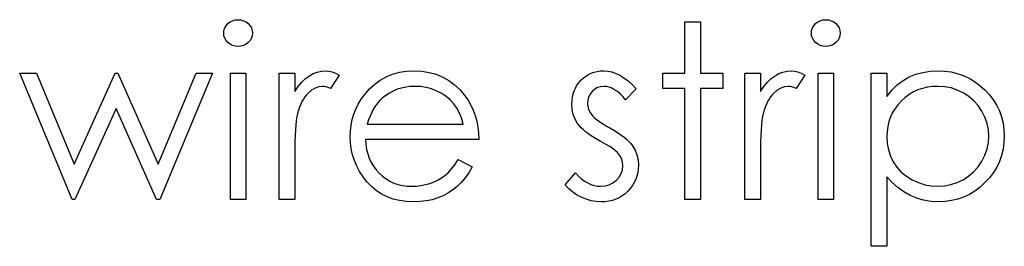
# Model space of a CAD drawing. Header units: inches. Extents: x 0.1 to 87.3, y 0.1 to 33.9.
# Tile 152 of 161: x 35.791 to 36.325, y 24.607 to 24.73. Entities that reach past the tile are written whole.
import ezdxf

# ---------------------------------------------------------------- set-up
doc = ezdxf.new("R2010")
doc.units = ezdxf.units.IN
doc.header["$MEASUREMENT"] = 0

msp = doc.modelspace()

# ---------------------------------------------------------------- linework, layer by layer
at = {"color": 7, "linetype": 'Continuous', "flags": 128}
for points in [[(35.909825, 24.730085), (35.911384, 24.729953), (35.91283, 24.729559), (35.914163, 24.728883), (35.915365, 24.727962), (35.916379, 24.726854), (35.917093, 24.725615), (35.917525, 24.724282), (35.917675, 24.722835), (35.917675, 24.722835), (35.917525, 24.721427), (35.917093, 24.720112), (35.916379, 24.718892), (35.915365, 24.717784), (35.914163, 24.716863), (35.91283, 24.716187), (35.911384, 24.715793), (35.909825, 24.715661), (35.909825, 24.715661), (35.908285, 24.715793), (35.906877, 24.716187), (35.905543, 24.716863), (35.904341, 24.717784), (35.903346, 24.718892), (35.902632, 24.720112), (35.9022, 24.721427), (35.90205, 24.722835), (35.90205, 24.722835), (35.9022, 24.724282), (35.902632, 24.725615), (35.903346, 24.726854), (35.904341, 24.727962), (35.905543, 24.728883), (35.906877, 24.729559), (35.908285, 24.729953), (35.909825, 24.730085)], [(36.228332, 24.730085), (36.229894, 24.729953), (36.23134, 24.729559), (36.232673, 24.728883), (36.233875, 24.727962), (36.234889, 24.726854), (36.235603, 24.725615), (36.236035, 24.724282), (36.236185, 24.722835), (36.236185, 24.722835), (36.236035, 24.721427), (36.235603, 24.720112), (36.234889, 24.718892), (36.233875, 24.717784), (36.232673, 24.716863), (36.23134, 24.716187), (36.229894, 24.715793), (36.228335, 24.715661), (36.228335, 24.715661), (36.226795, 24.715793), (36.225386, 24.716187), (36.224053, 24.716863), (36.222851, 24.717784), (36.221856, 24.718892), (36.221142, 24.720112), (36.22071, 24.721427), (36.22056, 24.722835), (36.22056, 24.722835), (36.22071, 24.724282), (36.221142, 24.725615), (36.221856, 24.726854), (36.222851, 24.727962), (36.224053, 24.728883), (36.225386, 24.729559), (36.226795, 24.729953), (36.228335, 24.730085)], [(36.152047, 24.728883), (36.160464, 24.728883), (36.160464, 24.728883), (36.160464, 24.701238), (36.160464, 24.701238), (36.172483, 24.701238), (36.172483, 24.701238), (36.172483, 24.692825), (36.172483, 24.692825), (36.160464, 24.692825), (36.160464, 24.692825), (36.160464, 24.632729), (36.160464, 24.632729), (36.15205, 24.632729), (36.15205, 24.632729), (36.15205, 24.692825), (36.15205, 24.692825), (36.140031, 24.692825), (36.140031, 24.692825), (36.140031, 24.701238), (36.140031, 24.701238), (36.15205, 24.701238), (36.15205, 24.701238), (36.15205, 24.728883)], [(35.791473, 24.701238), (35.800506, 24.701238), (35.800506, 24.701238), (35.82092, 24.65196), (35.82092, 24.65196), (35.843287, 24.701238), (35.843287, 24.701238), (35.844715, 24.701238), (35.844715, 24.701238), (35.866593, 24.65196), (35.866593, 24.65196), (35.887195, 24.701238), (35.887195, 24.701238), (35.896041, 24.701238), (35.896041, 24.701238), (35.867401, 24.632729), (35.867401, 24.632729), (35.865654, 24.632729), (35.865654, 24.632729), (35.843757, 24.682008), (35.843757, 24.682008), (35.821409, 24.632729), (35.821409, 24.632729), (35.81985, 24.632729), (35.81985, 24.632729), (35.791473, 24.701238)], [(35.905654, 24.701238), (35.914069, 24.701238), (35.914069, 24.701238), (35.914069, 24.632729), (35.914069, 24.632729), (35.905656, 24.632729), (35.905656, 24.632729), (35.905656, 24.701238)], [(35.932096, 24.701238), (35.940512, 24.701238), (35.940512, 24.701238), (35.940512, 24.691154), (35.940512, 24.691154), (35.942427, 24.693933), (35.944399, 24.696299), (35.946409, 24.698234), (35.948474, 24.699774), (35.950597, 24.700938), (35.952775, 24.701783), (35.954972, 24.702271), (35.957226, 24.70244), (35.957226, 24.70244), (35.958973, 24.70229), (35.960775, 24.701858), (35.962635, 24.701126), (35.96455, 24.700093), (35.96455, 24.700093), (35.95993, 24.692806), (35.95993, 24.692806), (35.95871, 24.693332), (35.957583, 24.693726), (35.95655, 24.693952), (35.95563, 24.694027), (35.95563, 24.694027), (35.95362, 24.693801), (35.95163, 24.693125), (35.949695, 24.691999), (35.94778, 24.690421), (35.946859, 24.689463), (35.945996, 24.688374), (35.945207, 24.687172), (35.944456, 24.685839), (35.943761, 24.684374), (35.943122, 24.682796), (35.94254, 24.681087), (35.942014, 24.679266), (35.942014, 24.679266), (35.941657, 24.677632), (35.941357, 24.675622), (35.941094, 24.673237), (35.940887, 24.670477), (35.940718, 24.667359), (35.940606, 24.663866), (35.940531, 24.659997), (35.940512, 24.655753), (35.940512, 24.655753), (35.940512, 24.632729), (35.940512, 24.632729), (35.932098, 24.632729), (35.932098, 24.632729), (35.932098, 24.701238)], [(36.02919, 24.654363), (36.036666, 24.650438), (36.036666, 24.650438), (36.034825, 24.647302), (36.032853, 24.644485), (36.03075, 24.641969), (36.028496, 24.63979), (36.026111, 24.637893), (36.023595, 24.636241), (36.020909, 24.634813), (36.018092, 24.63363), (36.015106, 24.63271), (36.011932, 24.632053), (36.008571, 24.631658), (36.005021, 24.631527), (36.005021, 24.631527), (36.001077, 24.631696), (35.997359, 24.632203), (35.993866, 24.633048), (35.990579, 24.634231), (35.987537, 24.635752), (35.984701, 24.637612), (35.982072, 24.639809), (35.979687, 24.642344), (35.977546, 24.645086), (35.975687, 24.647922), (35.974128, 24.650852), (35.972851, 24.653875), (35.971837, 24.656974), (35.971123, 24.660148), (35.97071, 24.663434), (35.97056, 24.666796), (35.97056, 24.666796), (35.970691, 24.669951), (35.971048, 24.673031), (35.971668, 24.676017), (35.972532, 24.678928), (35.97364, 24.681745), (35.974992, 24.684468), (35.976607, 24.687116), (35.978447, 24.68967), (35.978447, 24.68967), (35.981058, 24.692656), (35.983875, 24.695266), (35.986898, 24.697445), (35.990147, 24.699248), (35.993603, 24.700637), (35.997265, 24.701652), (36.001134, 24.702234), (36.005228, 24.70244), (36.005228, 24.70244), (36.009435, 24.702234), (36.013435, 24.701595), (36.017209, 24.700544), (36.020759, 24.699079), (36.024102, 24.697182), (36.027219, 24.694853), (36.03013, 24.692111), (36.032816, 24.688956), (36.032816, 24.688956), (36.034543, 24.686496), (36.036027, 24.683904), (36.037304, 24.681144), (36.038337, 24.678252), (36.039163, 24.675209), (36.039764, 24.672017), (36.040121, 24.668674), (36.040271, 24.665181), (36.040271, 24.665181), (35.978973, 24.665181), (35.978973, 24.665181), (35.979142, 24.662476), (35.979518, 24.659885), (35.980119, 24.657425), (35.980945, 24.655096), (35.981959, 24.652899), (35.983199, 24.650814), (35.984664, 24.648861), (35.986335, 24.64702), (35.988176, 24.645368), (35.99011, 24.643922), (35.992157, 24.642701), (35.994317, 24.641706), (35.99657, 24.640936), (35.998936, 24.640391), (36.001397, 24.640053), (36.00397, 24.63994), (36.00397, 24.63994), (36.006486, 24.640034), (36.008946, 24.640335), (36.011388, 24.640842), (36.013791, 24.641537), (36.016101, 24.6424), (36.018224, 24.643415), (36.020158, 24.644541), (36.021923, 24.6458), (36.023632, 24.647321), (36.025416, 24.649274), (36.027276, 24.651603), (36.029191, 24.654363)], [(36.125605, 24.692693), (36.119899, 24.686815), (36.119899, 24.686815), (36.118396, 24.688506), (36.116894, 24.68997), (36.115392, 24.69121), (36.113927, 24.692224), (36.112443, 24.693013), (36.110978, 24.693576), (36.109513, 24.693914), (36.108067, 24.694027), (36.108067, 24.694027), (36.106302, 24.693858), (36.104668, 24.693332), (36.103147, 24.692468), (36.101776, 24.691247), (36.10063, 24.689801), (36.099823, 24.688261), (36.099335, 24.68659), (36.099166, 24.684806), (36.099166, 24.684806), (36.099316, 24.683191), (36.099748, 24.681632), (36.10048, 24.680092), (36.101494, 24.67859), (36.101494, 24.67859), (36.102152, 24.67782), (36.102978, 24.677031), (36.103955, 24.676186), (36.1051, 24.675322), (36.106415, 24.67442), (36.10788, 24.6735), (36.109495, 24.672524), (36.111279, 24.671528), (36.111279, 24.671528), (36.113457, 24.670289), (36.115448, 24.669068), (36.11727, 24.667847), (36.118903, 24.666646), (36.120349, 24.665444), (36.121627, 24.66426), (36.122716, 24.663077), (36.123617, 24.661913), (36.123617, 24.661913), (36.125007, 24.65949), (36.126021, 24.656917), (36.126603, 24.654194), (36.12681, 24.651321), (36.12681, 24.651321), (36.126716, 24.649293), (36.126453, 24.64734), (36.126002, 24.645462), (36.125383, 24.643678), (36.124556, 24.64195), (36.12358, 24.640316), (36.122415, 24.638757), (36.121063, 24.637274), (36.11958, 24.635921), (36.118021, 24.634757), (36.116368, 24.63378), (36.114622, 24.632973), (36.112781, 24.632334), (36.110847, 24.631884), (36.108837, 24.631621), (36.106734, 24.631527), (36.106734, 24.631527), (36.103898, 24.631677), (36.101137, 24.632147), (36.098433, 24.632917), (36.095785, 24.633987), (36.093287, 24.635339), (36.091015, 24.636936), (36.088968, 24.638757), (36.087146, 24.640804), (36.087146, 24.640804), (36.092724, 24.647152), (36.092724, 24.647152), (36.094339, 24.645462), (36.095973, 24.643997), (36.097644, 24.642757), (36.099316, 24.641743), (36.101025, 24.640954), (36.102771, 24.640391), (36.104518, 24.640053), (36.106302, 24.63994), (36.106302, 24.63994), (36.108725, 24.640147), (36.110959, 24.640767), (36.113006, 24.641781), (36.114866, 24.643227), (36.116406, 24.644936), (36.117514, 24.646814), (36.118171, 24.648804), (36.118396, 24.650964), (36.118396, 24.650964), (36.118246, 24.652748), (36.117814, 24.654439), (36.117101, 24.656016), (36.116086, 24.6575), (36.116086, 24.6575), (36.115429, 24.658213), (36.114584, 24.658983), (36.113551, 24.65981), (36.112349, 24.660673), (36.110959, 24.661575), (36.109382, 24.662514), (36.107635, 24.663509), (36.105701, 24.664561), (36.105701, 24.664561), (36.103616, 24.665744), (36.101701, 24.666927), (36.099973, 24.66811), (36.098396, 24.669275), (36.097006, 24.670439), (36.095804, 24.671603), (36.094752, 24.672768), (36.093888, 24.673913), (36.093888, 24.673913), (36.092517, 24.676298), (36.091541, 24.678871), (36.09094, 24.681576), (36.090752, 24.684468), (36.090752, 24.684468), (36.090827, 24.686365), (36.091053, 24.688167), (36.091447, 24.689895), (36.091973, 24.691548), (36.092668, 24.693107), (36.093513, 24.69459), (36.094508, 24.695999), (36.095654, 24.697313), (36.096931, 24.698515), (36.098283, 24.699548), (36.09971, 24.700431), (36.101213, 24.701163), (36.102809, 24.701727), (36.10448, 24.702121), (36.106227, 24.702365), (36.108067, 24.70244), (36.108067, 24.70244), (36.110246, 24.70229), (36.112424, 24.701839), (36.114622, 24.701069), (36.116819, 24.699999), (36.118997, 24.698628), (36.121195, 24.696957), (36.123411, 24.694985), (36.125608, 24.692693)], [(36.184501, 24.701238), (36.192916, 24.701238), (36.192916, 24.701238), (36.192916, 24.691154), (36.192916, 24.691154), (36.194831, 24.693933), (36.196803, 24.696299), (36.198813, 24.698234), (36.200878, 24.699774), (36.203, 24.700938), (36.205179, 24.701783), (36.207376, 24.702271), (36.20963, 24.70244), (36.20963, 24.70244), (36.211376, 24.70229), (36.213179, 24.701858), (36.215038, 24.701126), (36.216954, 24.700093), (36.216954, 24.700093), (36.212334, 24.692806), (36.212334, 24.692806), (36.211113, 24.693332), (36.209987, 24.693726), (36.208954, 24.693952), (36.208034, 24.694027), (36.208034, 24.694027), (36.206024, 24.693801), (36.204033, 24.693125), (36.202099, 24.691999), (36.200183, 24.690421), (36.199263, 24.689463), (36.198399, 24.688374), (36.197611, 24.687172), (36.196859, 24.685839), (36.196165, 24.684374), (36.195526, 24.682796), (36.194944, 24.681087), (36.194418, 24.679266), (36.194418, 24.679266), (36.194061, 24.677632), (36.193761, 24.675622), (36.193498, 24.673237), (36.193291, 24.670477), (36.193122, 24.667359), (36.193009, 24.663866), (36.192934, 24.659997), (36.192916, 24.655753), (36.192916, 24.655753), (36.192916, 24.632729), (36.192916, 24.632729), (36.184502, 24.632729), (36.184502, 24.632729), (36.184502, 24.701238)], [(36.224164, 24.701238), (36.232579, 24.701238), (36.232579, 24.701238), (36.232579, 24.632729), (36.232579, 24.632729), (36.224166, 24.632729), (36.224166, 24.632729), (36.224166, 24.701238)], [(36.25301, 24.701238), (36.261425, 24.701238), (36.261425, 24.701238), (36.261425, 24.688562), (36.261425, 24.688562), (36.264186, 24.691942), (36.267134, 24.694816), (36.270289, 24.697219), (36.273651, 24.699116), (36.277219, 24.700562), (36.280975, 24.701614), (36.284938, 24.702234), (36.289107, 24.70244), (36.289107, 24.70244), (36.29275, 24.702271), (36.296281, 24.701802), (36.299661, 24.700994), (36.30291, 24.699849), (36.306028, 24.698403), (36.308995, 24.696618), (36.31185, 24.694515), (36.314554, 24.692093), (36.317033, 24.689445), (36.319174, 24.686646), (36.320996, 24.683735), (36.322479, 24.680693), (36.323644, 24.6775), (36.32447, 24.674195), (36.324958, 24.67074), (36.325127, 24.667171), (36.325127, 24.667171), (36.324958, 24.663528), (36.32447, 24.660016), (36.323662, 24.656655), (36.322517, 24.653424), (36.321033, 24.650326), (36.31923, 24.647377), (36.317108, 24.644579), (36.314648, 24.641912), (36.311962, 24.639471), (36.309145, 24.637367), (36.306178, 24.635583), (36.303098, 24.634118), (36.299868, 24.632992), (36.296506, 24.632184), (36.292994, 24.631696), (36.28937, 24.631527), (36.28937, 24.631527), (36.285295, 24.631733), (36.28137, 24.632391), (36.277632, 24.633442), (36.274045, 24.634945), (36.270646, 24.63686), (36.267397, 24.639208), (36.264336, 24.641969), (36.261425, 24.645142), (36.261425, 24.645142), (36.261425, 24.607488), (36.261425, 24.607488), (36.253012, 24.607488), (36.253012, 24.607488), (36.253012, 24.701238)], [(36.031855, 24.673594), (36.030863, 24.676918), (36.029642, 24.679885), (36.028233, 24.682496), (36.026618, 24.68475), (36.024778, 24.68674), (36.022637, 24.688524), (36.020233, 24.690102), (36.017548, 24.691473), (36.014693, 24.6926), (36.011744, 24.693388), (36.00874, 24.693877), (36.00566, 24.694027), (36.00566, 24.694027), (36.003143, 24.693933), (36.000702, 24.693632), (35.998354, 24.693125), (35.996119, 24.692431), (35.993941, 24.69151), (35.991875, 24.690421), (35.989903, 24.689106), (35.988006, 24.687604), (35.988006, 24.687604), (35.986692, 24.686365), (35.985471, 24.684975), (35.984326, 24.683454), (35.983274, 24.681782), (35.982297, 24.679942), (35.981396, 24.67797), (35.980588, 24.675867), (35.979856, 24.673594), (35.979856, 24.673594), (36.031858, 24.673594)], [(36.28903, 24.694027), (36.286177, 24.693914), (36.283435, 24.693539), (36.280806, 24.692938), (36.27829, 24.692074), (36.275886, 24.690984), (36.273613, 24.689651), (36.271435, 24.688055), (36.269388, 24.686233), (36.267529, 24.684224), (36.265914, 24.682102), (36.264543, 24.679848), (36.263416, 24.677482), (36.262552, 24.675003), (36.261932, 24.672392), (36.261557, 24.669669), (36.261425, 24.666833), (36.261425, 24.666833), (36.261651, 24.663115), (36.262308, 24.659603), (36.263416, 24.65626), (36.264975, 24.653124), (36.266947, 24.650251), (36.269313, 24.647678), (36.272055, 24.645424), (36.275172, 24.64349), (36.278534, 24.641931), (36.281989, 24.640823), (36.28552, 24.640166), (36.289163, 24.63994), (36.289163, 24.63994), (36.292732, 24.640166), (36.296187, 24.640842), (36.299549, 24.64195), (36.302779, 24.643527), (36.305802, 24.645499), (36.308507, 24.647828), (36.310873, 24.650513), (36.31292, 24.653556), (36.314573, 24.656824), (36.315775, 24.660166), (36.31647, 24.663584), (36.316714, 24.667077), (36.316714, 24.667077), (36.316488, 24.670589), (36.315775, 24.674007), (36.31461, 24.67735), (36.312958, 24.68058), (36.310929, 24.683604), (36.308563, 24.686252), (36.305878, 24.688562), (36.302873, 24.690496), (36.299624, 24.692036), (36.296243, 24.693144), (36.292713, 24.693801), (36.289032, 24.694027)]]:
    msp.add_lwpolyline(points, dxfattribs=at)

doc.saveas('drawing.dxf')
